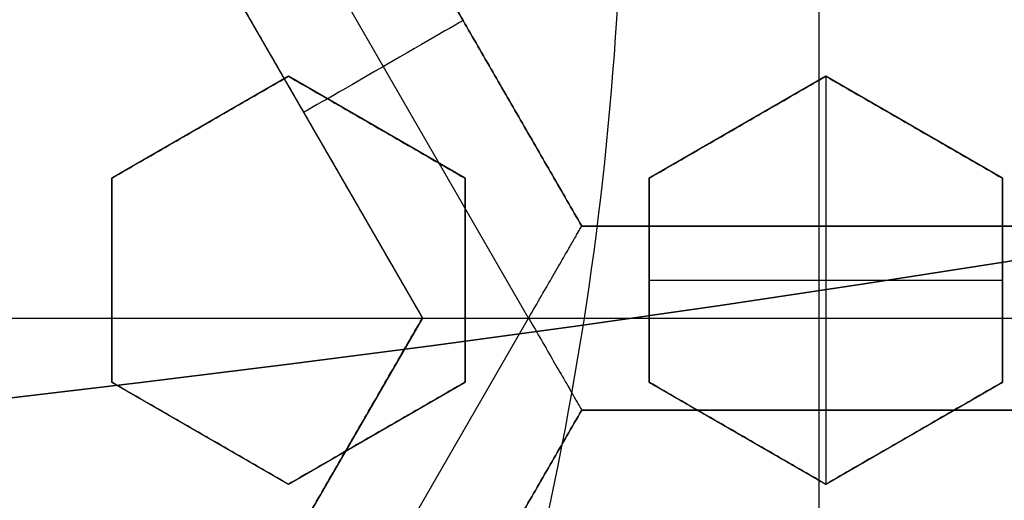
# Model space of a CAD drawing. Header units: centimetres. Extents: x -14.2 to 14.2, y -23.9 to 0.
# Tile 55 of 256: x 0.365 to 0.4988, y -23.1431 to -23.0778. Entities that reach past the tile are written whole.
import ezdxf

# ---------------------------------------------------------------- set-up
doc = ezdxf.new("R2010")
doc.units = ezdxf.units.CM
doc.layers.add('Default', color=7, linetype='Continuous', true_color=0x000000)

# ---------------------------------------------------------------- blocks, each defined once
blk = doc.blocks.new('Block 10')
at = {"layer": 'Default', "extrusion": (0, -1, 0)}
for centre, radius in [((0, 20, 11.74393517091), 3.15), ((0, 20, 12.75), 3.15), ((0, 20, 12.8), 3.149999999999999), ((0, 20, 12.85), 3.15)]:
    blk.add_arc(centre, radius, 0, 180, dxfattribs=at)
at = {"layer": 'Default', "extrusion": (0, 1, 0)}
for centre, radius in [((0, 20, -11.821967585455), 3.149999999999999), ((0, 20, -11.9), 3.15), ((0, 20, -16.30510174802), 3.097618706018), ((3.552713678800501e-16, 20, -16.41899023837), 3.15), ((0, 20, -16.534495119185), 3.149999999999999), ((0, 20, -16.65), 3.15)]:
    blk.add_arc(centre, radius, 0, 180, dxfattribs=at)

msp = doc.modelspace()

# ---------------------------------------------------------------- linework, layer by layer
at = {"layer": 'Default'}
for p, q in [((0.4736, -23.10585863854, -4.2725), (0.4736, -22.99414136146, -4.2725)), ((0.4341349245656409, -23.11835776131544, -4.352499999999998), (0.3946682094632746, -23.04999940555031, -4.3525)), ((0.4413502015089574, -23.10585898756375, -4.306251), (0.4091000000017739, -23.04999999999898, -4.306251)), ((0.3874504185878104, -23.06249962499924, -4.306251), (0.4197007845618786, -23.11835889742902, -4.306251)), ((0.4252252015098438, -23.07792966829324, -4.340002), (0.4252252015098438, -23.07792966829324, -4.2725)), ((0.4014999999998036, -23.08550704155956, -3.0983483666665), (0.3775000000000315, -23.09936344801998, -3.0983483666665)), ((0.4254999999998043, -23.09936344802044, -3.1070181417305), (0.4015000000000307, -23.08550704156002, -3.1070181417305)), ((0.4744999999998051, -23.08550704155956, -3.1195287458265), (0.4505000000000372, -23.09936344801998, -3.1195287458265)), ((0.4984999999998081, -23.09936344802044, -3.1236471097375), (0.4745000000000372, -23.08550704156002, -3.1236471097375)), ((0.4745000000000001, -23.08550704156, -3.145), (0.4745000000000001, -23.1409326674, -3.145)), ((0.4035754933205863, -23.09042907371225, -4.340002), (0.4035754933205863, -23.09042907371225, -4.2725)), ((0.3894999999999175, -23.09243524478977, -3.124921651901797), (0.3894999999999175, -23.09243524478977, -3.071712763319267)), ((0.4134999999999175, -23.09243524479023, -3.133608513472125), (0.4134999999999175, -23.09243524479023, -3.080399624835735)), ((0.4624999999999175, -23.09243524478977, -3.145), (0.4624999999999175, -23.09243524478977, -3.098150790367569)), ((0.4864999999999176, -23.09243524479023, -3.145), (0.4864999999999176, -23.09243524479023, -3.10685133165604)), ((0.3775, -23.09936344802, -3.0951128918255), (0.3775, -23.12707626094, -3.0951128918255)), ((0.4255, -23.12707626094, -3.112360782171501), (0.4255, -23.09936344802, -3.112360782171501)), ((0.4505, -23.09936344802, -3.1195287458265), (0.4505, -23.12707626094, -3.1195287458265)), ((0.4985000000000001, -23.12707626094, -3.128217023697), (0.4985000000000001, -23.09936344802, -3.128217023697)), ((0.50585, -23.10585863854, -4.306251), (0.44135, -23.10585863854, -4.306251)), ((0.4736, -23.10585863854, -4.340002), (0.4736, -23.10585863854, -4.2725)), ((0.3775, -23.11321985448, -3.121628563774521), (0.3775, -23.11321985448, -3.068419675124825)), ((0.4255, -23.11321985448, -3.138885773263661), (0.4255, -23.11321985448, -3.085676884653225)), ((0.4505, -23.11321985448, -3.145), (0.4505, -23.11321985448, -3.094682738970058)), ((0.4505, -23.11321985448, -3.145), (0.4985000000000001, -23.11321985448, -3.145)), ((0.4985000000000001, -23.11321985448, -3.145), (0.4985000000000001, -23.11321985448, -3.111999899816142)), ((0.2907006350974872, -23.118358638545, -4.2725), (0.4197006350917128, -23.118358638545, -4.2725)), ((0.4197007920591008, -23.11835836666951, -4.306251), (0.3874506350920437, -23.17421727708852, -4.306251)), ((0.3946688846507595, -23.18671642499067, -4.352499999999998), (0.4341345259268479, -23.1183599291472, -4.3525)), ((0.4341347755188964, -23.11836036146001, -4.3525), (0.5130650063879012, -23.11836036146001, -4.3525)), ((0.3775000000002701, -23.12707626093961, -3.100746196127), (0.4015000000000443, -23.14093266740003, -3.100746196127)), ((0.4015000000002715, -23.1409326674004, -3.109324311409), (0.4255000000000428, -23.12707626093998, -3.109324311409)), ((0.4505000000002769, -23.12707626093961, -3.120229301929), (0.4745000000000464, -23.14093266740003, -3.120229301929)), ((0.4745000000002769, -23.14093266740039, -3.12497704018), (0.4985000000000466, -23.12707626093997, -3.12497704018)), ((0.4091000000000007, -23.186717, -4.306251), (0.4413499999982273, -23.13085836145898, -4.306251)), ((0.44135, -23.13085836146, -4.306251), (0.50585, -23.13085836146, -4.306251)), ((0.4736, -23.24257563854, -4.2725), (0.4736, -23.13085836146, -4.2725)), ((0.4736, -23.13085836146, -4.340002), (0.4736, -23.13085836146, -4.2725)), ((0.3895000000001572, -23.13400446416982, -3.127342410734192), (0.3895000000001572, -23.13400446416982, -3.07413352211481)), ((0.4135000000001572, -23.13400446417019, -3.135892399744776), (0.4135000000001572, -23.13400446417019, -3.082683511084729)), ((0.4625000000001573, -23.13400446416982, -3.145), (0.4625000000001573, -23.13400446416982, -3.100197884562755)), ((0.4865000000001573, -23.13400446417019, -3.145), (0.4865000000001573, -23.13400446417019, -3.108799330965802))]:
    msp.add_line(p, q, dxfattribs=at)
at = {"layer": 'Default', "extrusion": (0, 0, -1)}
for centre, radius, start, end in [((0, -23.05, 3), 0.9, 90, 270), ((0, -23.05, 3.789997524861), 0.9, 90, 270), ((0, -23.05, 4.600000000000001), 0.8550000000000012, 90.00000000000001, 270), ((0, -23.05, 4.286758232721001), 0.835, 90.00000000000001, 270), ((0, -23.05, 4.295), 0.8074999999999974, 90, 270), ((0, -23.05, 4.245), 0.7574999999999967, 90, 270), ((0, -23.05, 3.05), 0.6000000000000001, 90, 270), ((0, -23.05, 4.3375), 0.82, 180, 0), ((0, -23.05, 4.3125), 0.795, 180, 0), ((0, -23.05, 4.2025), 0.7575000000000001, 180, 0), ((0, -23.05, 4.2725), 0.7275, 180, 0), ((0, -23.05, 3.125), 0.6775000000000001, 180, 0), ((0, -23.05, 3.135), 0.6774999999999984, 180, 0), ((4.440892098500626e-17, -23.05, 3.145), 0.6725, 180, 0), ((4.440892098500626e-17, -23.05, 3.1075), 0.6725, 180, 0), ((4.440892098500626e-17, -23.05, 4.2725), 0.6675, 180, 0), ((0, -23.05, 3.126519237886), 0.6125, 180, 0), ((0, -23.05, 3.145), 0.6075, 180, 0), ((0, -23.05, 3.1125), 0.6075, 180, 0), ((0, -23.05, 4.378480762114), 0.6075, 180, 0), ((0, -23.05, 4.3975), 0.6075, 180, 0), ((0, -23.05, 3.120895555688), 0.5500000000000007, 180, 0)]:
    msp.add_arc(centre, radius, start, end, dxfattribs=at)
at = {"layer": 'Default'}
for centre, radius, start, end in [((-8.96831017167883e-45, -23.05, -4.58), 0.8349999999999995, 270, 90), ((0, -23.05, -4.4333791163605), 0.8349999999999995, 270, 89.99999999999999), ((0, -23.05, -4.207003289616), 0.775, 270, 90), ((0, -23.05, -4.192827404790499), 0.775, 270, 89.99999999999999), ((0, -23.05, -3), 0.6000000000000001, 270, 90), ((0, -23.05, -3.1), 0.6000000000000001, 270, 90), ((0, -23.05, -4.3125), 0.7825000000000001, 180, 0), ((0, -23.05, -4.287500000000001), 0.7575000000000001, 180, 0), ((0, -23.05, -4.245), 0.7574999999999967, 180, 0), ((0, -23.05, -3.1), 0.7025000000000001, 180, 0), ((0, -23.05, -3.145), 0.6775000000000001, 180, 0), ((0, -23.05, -3.12625), 0.6724999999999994, 180, 0), ((0, -23.05, -4.3675), 0.6675, 180, 0), ((0, -23.05, -4.32), 0.6675000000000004, 180, 0), ((0, -23.05, -4.3975), 0.6375000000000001, 180, 0), ((0, -23.05, -3.1075), 0.6367740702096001, 180, 0), ((4.440892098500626e-17, -23.05, -3.145), 0.6231698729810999, 180, 0), ((0, -23.05, -3.12875), 0.6074999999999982, 180, 0), ((0, -23.05, -4.387990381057), 0.6074999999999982, 180, 0), ((-5.000444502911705e-14, -23.05, -3.129291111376), 0.55000000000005, 180, 0), ((0, -23.05, -3.1125), 0.55, 180, 0), ((0, -23.05, -4.178651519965), 0.775, 270, 0), ((4.473434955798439e-11, -23.05000000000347, -3.144999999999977), 0.4469695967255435, 347.058256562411, 357.0667820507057)]:
    msp.add_arc(centre, radius, start, end, dxfattribs=at)
at = {"layer": 'Default', "extrusion": (-0.5000000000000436, 0.8660254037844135, -1.776356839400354e-14)}
msp.add_arc((11.18320700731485, -4.340002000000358, -20.19868598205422), 0.0124979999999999, 180, 0, dxfattribs=at)
at = {"layer": 'Default', "extrusion": (1, 0, 0)}
msp.add_arc((-23.11836036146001, -4.340002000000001, 0.4735998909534), 0.01249799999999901, 180, 0, dxfattribs=at)
at = {"layer": 'Default'}
for points, degree in [([(-4.096018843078e-09, -22.15000495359, -4.579995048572), (0.0235431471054, -22.15000495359, -4.579995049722), (0.07063544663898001, -22.15184318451, -4.579973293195), (0.1409862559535, -22.16017569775, -4.579982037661), (0.2102233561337, -22.17394612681, -4.579979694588), (0.2783909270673, -22.19316196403, -4.579980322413), (0.3447773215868, -22.21765944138, -4.579980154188), (0.4089202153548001, -22.24722175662, -4.579980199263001), (0.4707621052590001, -22.28185098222, -4.579980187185), (0.5295038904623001, -22.32110534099, -4.579980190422), (0.5850604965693, -22.36488898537, -4.579980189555), (0.6370893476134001, -22.4129891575, -4.579980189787), (0.6850100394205, -22.46482907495, -4.579980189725), (0.7288631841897, -22.52044148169, -4.579980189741), (0.7681839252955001, -22.57930260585, -4.579980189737), (0.8026905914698, -22.64090902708, -4.579980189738), (0.8323654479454, -22.70527023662, -4.579980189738), (0.8568215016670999, -22.77157842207, -4.579980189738), (0.8760232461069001, -22.83963047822, -4.579980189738), (0.8898444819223, -22.90913392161, -4.579980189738), (0.8981408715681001, -22.97924562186, -4.579980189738), (0.9009294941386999, -23.04999944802, -4.579980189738), (0.8981411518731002, -23.120750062, -4.579980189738), (0.8898450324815, -23.19086321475, -4.579980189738), (0.8760234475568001, -23.26036834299, -4.579980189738), (0.8568232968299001, -23.32841603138, -4.579980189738), (0.8323660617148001, -23.39472852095, -4.579980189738), (0.8026916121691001, -23.45908876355, -4.579980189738), (0.7681862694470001, -23.52069365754, -4.579980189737), (0.7288638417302, -23.57955763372, -4.579980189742), (0.6850126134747, -23.63516781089, -4.579980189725), (0.6370916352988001, -23.68700868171, -4.579980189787), (0.5850613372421, -23.73511020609, -4.579980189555), (0.5295085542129, -23.77889124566, -4.579980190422), (0.4707636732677, -23.81814817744, -4.579980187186), (0.4089218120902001, -23.85277733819, -4.579980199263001), (0.3447812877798, -23.88233894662, -4.579980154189), (0.2783916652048, -23.90683785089, -4.579980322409), (0.2102250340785, -23.9260534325, -4.579979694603), (0.1409877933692, -23.93982409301, -4.579982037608), (0.07063561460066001, -23.94815682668, -4.579973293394), (0.02354317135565, -23.94999504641, -4.579995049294), (4.096019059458e-09, -23.94999504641, -4.579995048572)], 3), ([(-5.339996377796e-09, -22.17000645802, -4.599993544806), (0.02306651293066, -22.17000645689, -4.599993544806), (0.06904166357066, -22.17182974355, -4.600002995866), (0.1378559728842, -22.17996648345, -4.59999919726), (0.2055461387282, -22.19343352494, -4.600000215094), (0.2722006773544, -22.21222166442, -4.599999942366), (0.3371088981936, -22.23617422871, -4.600000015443), (0.3998249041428, -22.26507881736, -4.599999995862), (0.4602915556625, -22.2989380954, -4.600000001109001), (0.517726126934, -22.33731897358, -4.599999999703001), (0.5720472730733, -22.38012900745, -4.600000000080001), (0.6229187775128, -22.42715937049, -4.599999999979), (0.6697729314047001, -22.47784557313, -4.600000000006), (0.7126508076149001, -22.53222120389, -4.599999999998), (0.7510967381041, -22.58977287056, -4.600000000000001), (0.7848356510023, -22.65000854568, -4.600000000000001), (0.8138506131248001, -22.71293852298, -4.600000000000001), (0.8377625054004, -22.77777137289, -4.600000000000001), (0.8565371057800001, -22.84430942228, -4.600000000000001), (0.8700509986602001, -22.91226725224, -4.600000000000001), (0.8781627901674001, -22.98081882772, -4.600000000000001), (0.8808894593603, -23.04999872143, -4.600000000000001), (0.8781631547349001, -23.11917592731, -4.600000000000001), (0.8700516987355, -23.18772887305, -4.600000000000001), (0.8565375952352, -23.25568824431, -4.600000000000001), (0.8377644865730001, -23.32222251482, -4.600000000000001), (0.8138516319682, -23.38705922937, -4.600000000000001), (0.7848371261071, -23.44998837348, -4.600000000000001), (0.7510995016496, -23.51022269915, -4.600000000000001), (0.7126521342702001, -23.56777698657, -4.599999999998), (0.6697761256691, -23.62215059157, -4.600000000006), (0.6229218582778, -23.67283766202, -4.599999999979), (0.5720491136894, -23.71986933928, -4.600000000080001), (0.5177314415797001, -23.76267714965, -4.599999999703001), (0.4602938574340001, -23.80106061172, -4.600000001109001), (0.3998271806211, -23.83491993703, -4.599999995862), (0.3371134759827, -23.86382390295, -4.600000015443), (0.2722021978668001, -23.88777789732, -4.599999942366), (0.205548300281, -23.90656593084, -4.600000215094), (0.13785759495, -23.92003330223, -4.59999919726), (0.06904173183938, -23.92817027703, -4.600002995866), (0.02306648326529, -23.92999354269, -4.599993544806), (5.339996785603e-09, -23.92999354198, -4.599993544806)], 3), ([(0.4091, -23.05, -4.340002), (0.425225, -23.077929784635, -4.340002), (0.44135, -23.10585956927, -4.340002)], 2), ([(0.44135, -23.10585863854, -4.2725), (0.425225, -23.07792931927, -4.2725), (0.4091, -23.05, -4.2725)], 2), ([(0.3874506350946, -23.0625, -4.2725), (0.4035756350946, -23.09042931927, -4.2725), (0.4197006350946, -23.11835863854, -4.2725)], 2), ([(0.3874512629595, -23.0624986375, -4.340002), (0.40357656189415, -23.090428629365, -4.340002), (0.4197018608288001, -23.11835862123, -4.340002)], 2), ([(0.3774999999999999, -23.09936344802, -3.120884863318), (0.3800481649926, -23.09789226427, -3.121735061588), (0.3852234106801, -23.09490433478, -3.12347098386), (0.3932101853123, -23.0902931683, -3.126177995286), (0.3987090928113, -23.08711837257, -3.128060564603), (0.4014999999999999, -23.08550704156, -3.129020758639)], 3), ([(0.3775000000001, -23.09936344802, -3.067675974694), (0.3800501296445, -23.09789112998, -3.068526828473), (0.3852279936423, -23.09490168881, -3.070263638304), (0.3932149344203, -23.0902904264, -3.072970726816), (0.3987111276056, -23.08711719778, -3.074852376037), (0.4015000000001, -23.08550704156, -3.075811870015)], 3), ([(0.4015000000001, -23.08550704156, -3.075811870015), (0.4015000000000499, -23.08550704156, -3.102416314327), (0.4014999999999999, -23.08550704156, -3.129020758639)], 2), ([(0.4014999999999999, -23.08550704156, -3.129020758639), (0.4040606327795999, -23.08698542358, -3.129996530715), (0.4092525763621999, -23.0899829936, -3.131979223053), (0.4172497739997, -23.09460017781, -3.135045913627), (0.4227260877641, -23.09776192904, -3.137154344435), (0.4255, -23.09936344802, -3.138224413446)], 3), ([(0.4015000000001, -23.08550704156, -3.075811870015), (0.4040594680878, -23.08698475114, -3.076787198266), (0.4092498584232, -23.0899814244, -3.078769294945), (0.4172469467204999, -23.09459854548, -3.081835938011), (0.4227248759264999, -23.09776122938, -3.08394498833), (0.4255000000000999, -23.09936344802, -3.085015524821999)], 3), ([(0.4505000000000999, -23.09936344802, -3.094057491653), (0.4530643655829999, -23.09788291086, -3.094926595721), (0.4582612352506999, -23.09488249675, -3.096695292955), (0.4662516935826, -23.09026920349, -3.099437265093), (0.471726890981, -23.08710809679, -3.101331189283), (0.4745000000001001, -23.08550704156, -3.102294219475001)], 3), ([(0.4744999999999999, -23.08550704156, -3.145), (0.4625, -23.09243524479, -3.145), (0.4505, -23.09936344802, -3.145)], 2), ([(0.4745000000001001, -23.08550704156, -3.102294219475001), (0.47450000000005, -23.08550704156, -3.1236471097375), (0.4744999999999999, -23.08550704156, -3.145)], 2), ([(0.4745000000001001, -23.08550704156, -3.102294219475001), (0.4770697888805, -23.08699070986, -3.103267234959), (0.4822739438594, -23.08999533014, -3.105241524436), (0.4902714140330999, -23.09461267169, -3.108287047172), (0.4957353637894, -23.09776728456, -3.11037545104), (0.4985000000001, -23.09936344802, -3.111434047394)], 3), ([(0.4985000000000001, -23.09936344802, -3.145), (0.4865, -23.09243524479, -3.145), (0.4744999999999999, -23.08550704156, -3.145)], 2), ([(0.3774999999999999, -23.09936344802, -3.120884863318), (0.37750000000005, -23.09936344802, -3.094280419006), (0.3775000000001, -23.09936344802, -3.067675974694)], 2), ([(0.3774999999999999, -23.12707626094, -3.122549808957), (0.3774999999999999, -23.12400107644, -3.12232589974), (0.3774999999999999, -23.11784806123, -3.121903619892), (0.3774999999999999, -23.10861072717, -3.121348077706), (0.3774999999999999, -23.10244680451, -3.121030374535), (0.3774999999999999, -23.09936344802, -3.120884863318)], 3), ([(0.3775000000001, -23.12707626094, -3.069340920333), (0.3775000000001, -23.12400086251, -3.06911699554), (0.3774999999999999, -23.11784756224, -3.068694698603), (0.3774999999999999, -23.10861026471, -3.068139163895), (0.3775000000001, -23.10244660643, -3.067821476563), (0.3775000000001, -23.09936344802, -3.067675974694)], 3), ([(0.4255000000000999, -23.09936344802, -3.085015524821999), (0.4255000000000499, -23.09936344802, -3.111619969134), (0.4255, -23.09936344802, -3.138224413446)], 2), ([(0.4255, -23.09936344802, -3.138224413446), (0.4255, -23.10244609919, -3.138353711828), (0.4255, -23.10860909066, -3.138636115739), (0.4255, -23.11784667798, -3.139130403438), (0.4255, -23.12400048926, -3.139506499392), (0.4255, -23.12707626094, -3.139706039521)], 3), ([(0.4255000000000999, -23.09936344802, -3.085015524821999), (0.4255000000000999, -23.10244622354, -3.085144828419), (0.4254999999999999, -23.10860938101, -3.085427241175), (0.4254999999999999, -23.11784699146, -3.085921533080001), (0.4255000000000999, -23.12400062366, -3.086297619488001), (0.4255000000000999, -23.12707626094, -3.086497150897)], 3), ([(0.4505, -23.09936344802, -3.145), (0.45050000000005, -23.09936344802, -3.1195287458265), (0.4505000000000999, -23.09936344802, -3.094057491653)], 2), ([(0.4505000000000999, -23.12707626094, -3.095458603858), (0.4505000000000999, -23.12400027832, -3.09526980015), (0.4504999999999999, -23.11784618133, -3.094914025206), (0.4504999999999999, -23.10860850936, -3.094446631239), (0.4505000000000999, -23.10244584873, -3.094179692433), (0.4505000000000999, -23.09936344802, -3.094057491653)], 3), ([(0.4505, -23.09936344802, -3.145), (0.4505, -23.11321985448, -3.145), (0.4505, -23.12707626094, -3.145)], 2), ([(0.4985000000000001, -23.09936344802, -3.145), (0.49850000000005, -23.09936344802, -3.128217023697), (0.4985000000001, -23.09936344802, -3.111434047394)], 2), ([(0.4985000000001, -23.09936344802, -3.111434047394), (0.4985000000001, -23.1024454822, -3.111544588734), (0.4984999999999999, -23.10860765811, -3.111786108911), (0.4984999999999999, -23.11784543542, -3.112209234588), (0.4985000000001, -23.12399996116, -3.112531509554), (0.4985000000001, -23.12707626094, -3.112702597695)], 3), ([(0.4985000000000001, -23.12707626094, -3.145), (0.4985000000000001, -23.11321985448, -3.145), (0.4985000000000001, -23.09936344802, -3.145)], 2), ([(0.4341340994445, -23.11835919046, -4.352499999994), (0.4347265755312, -23.11733299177, -4.352500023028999), (0.435895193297, -23.11531649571, -4.352248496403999), (0.4375176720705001, -23.11250324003, -4.351175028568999), (0.4389111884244, -23.11009034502, -4.349517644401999), (0.4400084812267, -23.10818983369, -4.347437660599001), (0.4407865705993, -23.10684117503, -4.34508805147), (0.4412509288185, -23.10604070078, -4.342582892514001), (0.44135, -23.10585956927, -4.3408573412), (0.44135, -23.10585956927, -4.340002)], 3), ([(0.50585, -23.10585863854, -4.2725), (0.4736, -23.10585863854, -4.2725), (0.44135, -23.10585863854, -4.2725)], 2), ([(0.44135, -23.10585863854, -4.2725), (0.44135, -23.105859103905, -4.306251), (0.44135, -23.10585956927, -4.340002)], 2), ([(0.44135, -23.10585956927, -4.340002), (0.4736, -23.10585956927, -4.340002), (0.50585, -23.10585956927, -4.340002)], 2), ([(0.4197006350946, -23.11835863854, -4.2725), (0.4035756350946, -23.146287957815, -4.2725), (0.3874506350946, -23.17421727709, -4.2725)], 2), ([(0.3874512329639, -23.17421762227, -4.340002), (0.40357654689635, -23.14628812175, -4.340002), (0.4197018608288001, -23.11835862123, -4.340002)], 2), ([(0.4197018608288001, -23.11835862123, -4.340002), (0.4197012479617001, -23.118358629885, -4.306251), (0.4197006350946, -23.11835863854, -4.2725)], 2), ([(0.4197018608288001, -23.11835862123, -4.340002), (0.4197018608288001, -23.11835862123, -4.340857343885), (0.4199092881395, -23.11835844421, -4.342582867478), (0.4208342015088, -23.11835851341, -4.345087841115), (0.4223911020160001, -23.11835850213, -4.34743728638), (0.424585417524, -23.11835847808, -4.349517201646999), (0.4273710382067, -23.11835858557, -4.351174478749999), (0.4306190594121, -23.11835817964, -4.352248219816), (0.4329483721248, -23.11835919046, -4.352499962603), (0.4341340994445, -23.11835919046, -4.352499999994)], 3), ([(0.4341340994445, -23.11835919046, -4.352499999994), (0.4347271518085, -23.11938638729, -4.352500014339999), (0.4358923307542, -23.1214058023, -4.352248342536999), (0.4375163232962, -23.12421813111, -4.351174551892), (0.4389091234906, -23.12663066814, -4.349517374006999), (0.4400063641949, -23.12853110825, -4.347437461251), (0.4407846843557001, -23.12987920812, -4.345087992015), (0.4412477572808, -23.13068127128, -4.342583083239), (0.44135, -23.13085836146, -4.340857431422), (0.44135, -23.13085836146, -4.340002)], 3), ([(0.3775000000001, -23.12707626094, -3.069340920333), (0.37750000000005, -23.12707626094, -3.095945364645), (0.3774999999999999, -23.12707626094, -3.122549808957)], 2), ([(0.4014999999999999, -23.1409326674, -3.132151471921), (0.3987399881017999, -23.13933917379, -3.131043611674), (0.3932822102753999, -23.13618812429, -3.128855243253), (0.3852837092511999, -23.13157018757, -3.125655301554), (0.3800739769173, -23.1285623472, -3.123575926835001), (0.3774999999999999, -23.12707626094, -3.122549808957)], 3), ([(0.4015000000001, -23.1409326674, -3.078942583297), (0.398741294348, -23.13933992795, -3.077835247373), (0.3932852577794, -23.13618988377, -3.075647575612), (0.3852866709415, -23.1315718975, -3.072447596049), (0.3800752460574, -23.12856307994, -3.070367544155), (0.3775000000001, -23.12707626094, -3.069340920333)], 3), ([(0.4255, -23.12707626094, -3.139706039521), (0.4227413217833, -23.12866898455, -3.138821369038), (0.4172853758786, -23.13181897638, -3.137082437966), (0.4092951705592, -23.13643212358, -3.134567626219), (0.404078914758, -23.13944373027, -3.132947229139), (0.4014999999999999, -23.1409326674, -3.132151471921)], 3), ([(0.4255000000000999, -23.12707626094, -3.086497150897), (0.4227394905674, -23.1286700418, -3.085611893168), (0.4172811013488, -23.13182144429, -3.083872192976), (0.4092910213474, -23.13643451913, -3.081357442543), (0.4040771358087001, -23.13944475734, -3.079737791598), (0.4015000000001, -23.1409326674, -3.078942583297)], 3), ([(0.4255000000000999, -23.12707626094, -3.086497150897), (0.4255000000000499, -23.12707626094, -3.113101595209), (0.4255, -23.12707626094, -3.139706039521)], 2), ([(0.4505, -23.12707626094, -3.145), (0.45050000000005, -23.12707626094, -3.120229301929), (0.4505000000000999, -23.12707626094, -3.095458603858)], 2), ([(0.4745000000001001, -23.1409326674, -3.10495408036), (0.4717466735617, -23.13934303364, -3.103860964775), (0.4662978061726, -23.13619712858, -3.101700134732), (0.4582993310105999, -23.1315792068, -3.098535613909), (0.4530806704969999, -23.12856621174, -3.096475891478), (0.4505000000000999, -23.12707626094, -3.095458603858)], 3), ([(0.4505, -23.12707626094, -3.145), (0.4625, -23.13400446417, -3.145), (0.4744999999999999, -23.1409326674, -3.145)], 2), ([(0.4985000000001, -23.12707626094, -3.112702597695), (0.4957476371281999, -23.12866533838, -3.111800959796), (0.4903000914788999, -23.13181048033, -3.110025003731), (0.4823076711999, -23.13642490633, -3.107444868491), (0.4770842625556, -23.13944064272, -3.105775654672), (0.4745000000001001, -23.1409326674, -3.10495408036)], 3), ([(0.4744999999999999, -23.1409326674, -3.145), (0.4865, -23.13400446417, -3.145), (0.4985000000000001, -23.12707626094, -3.145)], 2), ([(0.4985000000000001, -23.12707626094, -3.145), (0.49850000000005, -23.12707626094, -3.1288512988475), (0.4985000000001, -23.12707626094, -3.112702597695)], 2), ([(0.44135, -23.13085836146, -4.340002), (0.425225, -23.15878768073, -4.340002), (0.4091, -23.186717, -4.340002)], 2), ([(0.4091, -23.186717, -4.2725), (0.425225, -23.15878768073, -4.2725), (0.44135, -23.13085836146, -4.2725)], 2), ([(0.50585, -23.13085836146, -4.340002), (0.4736, -23.13085836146, -4.340002), (0.44135, -23.13085836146, -4.340002)], 2), ([(0.44135, -23.13085836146, -4.2725), (0.4736, -23.13085836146, -4.2725), (0.50585, -23.13085836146, -4.2725)], 2), ([(0.44135, -23.13085836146, -4.2725), (0.44135, -23.13085836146, -4.306251), (0.44135, -23.13085836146, -4.340002)], 2), ([(0.4015000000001, -23.1409326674, -3.078942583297), (0.4015000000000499, -23.1409326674, -3.105547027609), (0.4014999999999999, -23.1409326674, -3.132151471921)], 2), ([(0.4744999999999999, -23.1409326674, -3.145), (0.47450000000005, -23.1409326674, -3.12497704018), (0.4745000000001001, -23.1409326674, -3.10495408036)], 2)]:
    msp.add_open_spline(points, degree=degree, dxfattribs=at)

# ---------------------------------------------------------------- block references
at = {"layer": 'Default', "extrusion": (0, -1, 0)}
msp.add_blockref('Block 10', (0, 0), dxfattribs=at)

doc.saveas('drawing.dxf')
